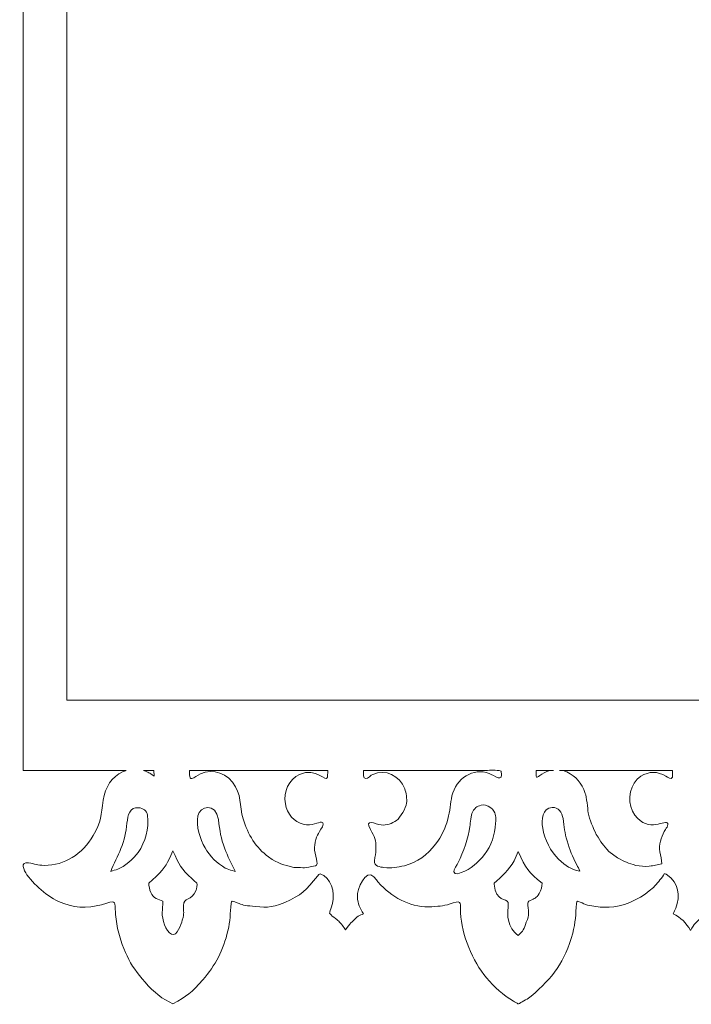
# Model space of a CAD drawing. Header units: centimetres. Extents: x -179 to 199, y -139 to 174.
# Tile 50 of 76: x -9.29 to -4.07, y 73.85 to 81.49. Entities that reach past the tile are written whole.
import ezdxf

# ---------------------------------------------------------------- set-up
doc = ezdxf.new("R2010")
doc.units = ezdxf.units.CM
doc.header["$MEASUREMENT"] = 0
doc.layers.add('Layer 1', color=7, linetype='Continuous')

msp = doc.modelspace()

# ---------------------------------------------------------------- linework, layer by layer
at = {"layer": 'Layer 1', "lineweight": 5}
for points, knots in [([(-8.61314, 74.63251), (-8.54076, 74.65621), (-8.55209, 74.63998), (-8.54668, 74.56296), (-8.54668, 74.56296), (-8.54333, 74.51377), (-8.53715, 74.46689), (-8.52685, 74.41898), (-8.52685, 74.41898), (-8.46941, 74.20854), (-8.40914, 74.11814), (-8.2667, 73.96436), (-8.2667, 73.96436), (-8.2667, 73.96436), (-8.18531, 73.89946), (-8.18531, 73.89946), (-8.18531, 73.89946), (-8.18531, 73.89946), (-8.09979, 73.85129), (-8.09979, 73.85129), (-8.09979, 73.85129), (-7.99007, 73.91285), (-7.95581, 73.93758), (-7.86823, 74.03777), (-7.86823, 74.03777), (-7.7701, 74.15033), (-7.70957, 74.26779), (-7.67325, 74.41795), (-7.67325, 74.41795), (-7.65496, 74.49445), (-7.65522, 74.55498), (-7.64827, 74.63096), (-7.64827, 74.63096), (-7.6462, 74.65234), (-7.63899, 74.64977), (-7.61993, 74.64281), (-7.61993, 74.64281), (-7.56481, 74.62195), (-7.56249, 74.6168), (-7.50196, 74.61139), (-7.50196, 74.61139), (-7.38296, 74.60057), (-7.34871, 74.59104), (-7.23203, 74.63895), (-7.23203, 74.63895), (-7.10221, 74.69355), (-7.06641, 74.73245), (-6.97729, 74.84346), (-6.97729, 74.84346), (-6.95977, 74.8651), (-6.95591, 74.86458), (-6.92938, 74.84655), (-6.92938, 74.84655), (-6.85185, 74.79375), (-6.84, 74.68351), (-6.87168, 74.59696), (-6.87168, 74.59696), (-6.87426, 74.59027), (-6.88482, 74.56039), (-6.88301, 74.55395), (-6.88301, 74.55395), (-6.88044, 74.54468), (-6.82326, 74.50269), (-6.81244, 74.49213), (-6.81244, 74.49213), (-6.79467, 74.47462), (-6.77277, 74.4468), (-6.75912, 74.42516), (-6.75912, 74.42516), (-6.72049, 74.48157), (-6.71791, 74.48003), (-6.67077, 74.52433), (-6.67077, 74.52433), (-6.67077, 74.52433), (-6.66202, 74.53283), (-6.66202, 74.53283), (-6.66202, 74.53283), (-6.64759, 74.5385), (-6.63343, 74.54442), (-6.61952, 74.55009), (-6.61952, 74.55009), (-6.64991, 74.59568), (-6.66305, 74.6253), (-6.66768, 74.68196), (-6.66768, 74.68196), (-6.67206, 74.7394), (-6.60329, 74.90477), (-6.5389, 74.8378), (-6.5389, 74.8378), (-6.52061, 74.81874), (-6.50799, 74.79504), (-6.48635, 74.77315), (-6.48635, 74.77315), (-6.37997, 74.66728), (-6.23676, 74.59336), (-6.08994, 74.60469), (-6.08994, 74.60469), (-6.01963, 74.61036), (-5.99207, 74.61087), (-5.92304, 74.63457), (-5.92304, 74.63457), (-5.85272, 74.65878), (-5.87075, 74.62762), (-5.86689, 74.55833), (-5.86689, 74.55833), (-5.85581, 74.38447), (-5.77364, 74.18356), (-5.66546, 74.05451), (-5.66546, 74.05451), (-5.60493, 73.98214), (-5.53487, 73.91723), (-5.45451, 73.87215), (-5.45451, 73.87215), (-5.4491, 73.86906), (-5.42206, 73.85696), (-5.4218, 73.85129), (-5.4218, 73.85129), (-5.4151, 73.85438), (-5.42283, 73.8482), (-5.40969, 73.85541), (-5.40969, 73.85541), (-5.3811, 73.87164), (-5.34169, 73.89044), (-5.31722, 73.91156), (-5.31722, 73.91156), (-5.15083, 74.05451), (-5.0563, 74.1748), (-4.99526, 74.39966), (-4.99526, 74.39966), (-4.97336, 74.48183), (-4.97208, 74.54777), (-4.96564, 74.63096), (-4.96564, 74.63096), (-4.96383, 74.65312), (-4.95688, 74.64951), (-4.93782, 74.64101), (-4.93782, 74.64101), (-4.91618, 74.63148), (-4.90305, 74.62427), (-4.87961, 74.61706), (-4.87961, 74.61706), (-4.87961, 74.61706), (-4.78276, 74.6016), (-4.78276, 74.6016), (-4.78276, 74.6016), (-4.78276, 74.6016), (-4.71296, 74.6016), (-4.71296, 74.6016), (-4.71296, 74.6016), (-4.61611, 74.60134), (-4.48114, 74.66007), (-4.40052, 74.72833), (-4.40052, 74.72833), (-4.40052, 74.72833), (-4.36807, 74.75486), (-4.36807, 74.75486), (-4.36807, 74.75486), (-4.34025, 74.78654), (-4.31217, 74.81461), (-4.29054, 74.85145), (-4.29054, 74.85145), (-4.28075, 74.86845), (-4.27585, 74.86149), (-4.25963, 74.85042), (-4.25963, 74.85042), (-4.17411, 74.79221), (-4.15685, 74.69046), (-4.19549, 74.59387), (-4.19549, 74.59387), (-4.20142, 74.57945), (-4.20734, 74.56477), (-4.21378, 74.55086), (-4.21378, 74.55086), (-4.1566, 74.51918), (-4.1141, 74.48286), (-4.08139, 74.42181), (-4.08139, 74.42181), (-4.04893, 74.47591), (-4.03734, 74.48492), (-3.99252, 74.52484), (-3.99252, 74.52484), (-3.97784, 74.53772), (-3.95878, 74.54287), (-3.94127, 74.55009), (-3.94127, 74.55009), (-3.9732, 74.59799), (-3.98428, 74.62324), (-3.98995, 74.68274), (-3.98995, 74.68274), (-3.99252, 74.71158), (-3.97424, 74.76851), (-3.95955, 74.79272), (-3.95955, 74.79272), (-3.93225, 74.83058), (-3.93689, 74.8293), (-3.89954, 74.85377), (-3.89954, 74.85377), (-3.88383, 74.86433), (-3.88099, 74.86433), (-3.86708, 74.84758), (-3.86708, 74.84758), (-3.83978, 74.81436), (-3.83798, 74.80225), (-3.80243, 74.76928), (-3.80243, 74.76928), (-3.63398, 74.61525), (-3.51138, 74.58409), (-3.29424, 74.61551), (-3.29424, 74.61551), (-3.26771, 74.61937), (-3.21645, 74.64899), (-3.201, 74.64513), (-3.201, 74.64513), (-3.18503, 74.64101), (-3.18889, 74.5828), (-3.18864, 74.56812), (-3.18864, 74.56812), (-3.18477, 74.40765), (-3.10209, 74.20107), (-3.00679, 74.07873), (-3.00679, 74.07873), (-2.9509, 74.00609), (-2.8677, 73.92367), (-2.79043, 73.88014), (-2.79043, 73.88014), (-2.77626, 73.87241), (-2.75694, 73.86417), (-2.74509, 73.85335), (-2.74509, 73.85335), (-2.7402, 73.84846), (-2.7384, 73.85386), (-2.7335, 73.85696), (-2.7335, 73.85696), (-2.68843, 73.88297), (-2.66396, 73.89379), (-2.623, 73.92882), (-2.623, 73.92882), (-2.46691, 74.06147), (-2.37496, 74.20236), (-2.31932, 74.40945), (-2.31932, 74.40945), (-2.3031, 74.46998), (-2.29949, 74.52871), (-2.2964, 74.59104), (-2.2964, 74.59104), (-2.29254, 74.67424), (-2.27013, 74.64101), (-2.21089, 74.62015), (-2.21089, 74.62015), (-2.17148, 74.60675), (-2.04372, 74.60212), (-1.99839, 74.60675), (-1.99839, 74.60675), (-1.89227, 74.61731), (-1.81087, 74.66677), (-1.72304, 74.72807), (-1.72304, 74.72807), (-1.68441, 74.76078), (-1.6401, 74.81848), (-1.60919, 74.85917), (-1.60919, 74.85917), (-1.60018, 74.87077), (-1.55639, 74.83239), (-1.55639, 74.83213), (-1.55639, 74.83213), (-1.50436, 74.77005), (-1.53269, 74.80998), (-1.50436, 74.74043), (-1.50436, 74.74043), (-1.49766, 74.72343), (-1.49406, 74.64822), (-1.5005, 74.63148), (-1.5005, 74.63148), (-1.52162, 74.57687), (-1.51132, 74.59516), (-1.54171, 74.54983), (-1.54171, 74.54983), (-1.47835, 74.5233), (-1.51673, 74.54004), (-1.46083, 74.49909), (-1.46083, 74.49909), (-1.42967, 74.47101), (-1.42013, 74.45298), (-1.40391, 74.42027), (-1.40391, 74.42027), (-1.36424, 74.48956), (-1.36167, 74.47925), (-1.30577, 74.53283), (-1.30577, 74.53283), (-1.30577, 74.53283), (-1.26327, 74.55009), (-1.26327, 74.55009), (-1.26327, 74.55009), (-1.30062, 74.60546), (-1.30268, 74.61654), (-1.31195, 74.68428), (-1.31195, 74.68428), (-1.3153, 74.70643), (-1.29418, 74.77598), (-1.28156, 74.79272), (-1.28156, 74.79272), (-1.23983, 74.84784), (-1.26662, 74.82157), (-1.21099, 74.86098), (-1.21099, 74.86098), (-1.19759, 74.87077), (-1.17364, 74.82054), (-1.14608, 74.78963), (-1.14608, 74.78963), (-1.14608, 74.78963), (-1.08194, 74.72807), (-1.08194, 74.72807), (-1.08194, 74.72807), (-0.88928, 74.59284), (-0.74478, 74.56528), (-0.52507, 74.64771), (-0.52507, 74.64771), (-0.52507, 74.64771), (-0.51348, 74.63895), (-0.51348, 74.63895), (-0.51348, 74.63895), (-0.51116, 74.5166), (-0.50188, 74.45633), (-0.4666, 74.33888), (-0.4666, 74.33888), (-0.43801, 74.24409), (-0.35816, 74.10938), (-0.29377, 74.03623), (-0.29377, 74.03623), (-0.2268, 73.95947), (-0.16446, 73.90796), (-0.0774, 73.86005), (-0.0774, 73.86005), (-0.05551, 73.84794), (-0.06736, 73.84794), (-0.04546, 73.86005), (-0.04546, 73.86005), (-0.01146, 73.87911), (0.01558, 73.89199), (0.04597, 73.918), (0.04597, 73.918), (0.18352, 74.03597), (0.25847, 74.13101), (0.33214, 74.30462), (0.33214, 74.30462), (0.35893, 74.36798), (0.38211, 74.49239), (0.38468, 74.56245), (0.38468, 74.56245), (0.3888, 74.68068), (0.39808, 74.64178), (0.48205, 74.6186), (0.48205, 74.6186), (0.56627, 74.59722), (0.69532, 74.59851), (0.778, 74.62736), (0.778, 74.62736), (0.85115, 74.65312), (0.94542, 74.70798), (0.999, 74.76774), (0.999, 74.76774), (1.0093, 74.77958), (1.07215, 74.85969), (1.07704, 74.86098), (1.07704, 74.86098), (1.10537, 74.86046), (1.15534, 74.80534), (1.16436, 74.7783), (1.16436, 74.7783), (1.18059, 74.72962), (1.18677, 74.71442), (1.18471, 74.66033), (1.18471, 74.66033), (1.1829, 74.61963), (1.16333, 74.58228), (1.14169, 74.55009), (1.14169, 74.55009), (1.1945, 74.52974), (1.22798, 74.49316), (1.26327, 74.44757), (1.26327, 74.44757), (1.28439, 74.42078), (1.27589, 74.42413), (1.29469, 74.44757), (1.29469, 74.44757), (1.32946, 74.4911), (1.35393, 74.51918), (1.40364, 74.54468), (1.40364, 74.54468), (1.42477, 74.55575), (1.41807, 74.54365), (1.39927, 74.58203), (1.39927, 74.58203), (1.3493, 74.68505), (1.36784, 74.74945), (1.43713, 74.83187), (1.43713, 74.83187), (1.43713, 74.83187), (1.4464, 74.84295), (1.4464, 74.84295), (1.4464, 74.84295), (1.62336, 74.62453), (1.82297, 74.55086), (2.08235, 74.63895), (2.08235, 74.63895), (2.11197, 74.64899), (2.11944, 74.65002), (2.12202, 74.61422), (2.12202, 74.61422), (2.13078, 74.50347), (2.13103, 74.45427), (2.16658, 74.34583), (2.16658, 74.34583), (2.2168, 74.19232), (2.28996, 74.08362), (2.39839, 73.97209), (2.39839, 73.97209), (2.43033, 73.93964), (2.52976, 73.85979), (2.57329, 73.8603), (2.57329, 73.8603), (2.62557, 73.86108), (2.72603, 73.9538), (2.76183, 73.99218), (2.76183, 73.99218), (2.89371, 74.13204), (2.94625, 74.22709), (2.99931, 74.41898), (2.99931, 74.41898), (3.0158, 74.49497), (3.0194, 74.56348), (3.0243, 74.63946), (3.0243, 74.63946), (3.02919, 74.65852), (3.05856, 74.64024), (3.06834, 74.6356), (3.06834, 74.6356), (3.11883, 74.61242), (3.12527, 74.61577), (3.17781, 74.61113), (3.17781, 74.61113), (3.27878, 74.60186), (3.3218, 74.59439), (3.42199, 74.63122), (3.42199, 74.63122), (3.52013, 74.66754), (3.66076, 74.75795), (3.70223, 74.8669), (3.70223, 74.8669), (3.71305, 74.89498), (3.71691, 74.93001), (3.67828, 74.92305), (3.67828, 74.92305), (3.58504, 74.90193), (3.60358, 74.90786), (3.51137, 74.91095), (3.51137, 74.91095), (3.51137, 74.91095), (3.42534, 74.93181), (3.42534, 74.93181), (3.42534, 74.93181), (3.31407, 74.97251), (3.22083, 75.05854), (3.16468, 75.17007), (3.16468, 75.17007), (3.1196, 75.25919), (3.10646, 75.30864), (3.09565, 75.40806), (3.09565, 75.40806), (3.0856, 75.49899), (3.0498, 75.57987), (2.97381, 75.62597), (2.97381, 75.62597), (2.91844, 75.65997), (2.82725, 75.66306), (2.7711, 75.63087), (2.7711, 75.63087), (2.73582, 75.61077), (2.69847, 75.56647), (2.70053, 75.64606), (2.70053, 75.64606), (2.7013, 75.67053), (2.69486, 75.66332), (2.72474, 75.66358), (2.72474, 75.66358), (2.98721, 75.6659), (3.25174, 75.66358), (3.5142, 75.66358), (3.5142, 75.66358), (3.5142, 75.66358), (3.6891, 75.66358), (3.6891, 75.66358), (3.6891, 75.66358), (3.6891, 75.66358), (3.6891, 82.65541), (3.6891, 82.65541), (3.6891, 82.65541), (3.6891, 86.21817), (0.77517, 89.13185), (-2.78759, 89.13185), (-2.78759, 89.13185), (-6.35035, 89.13185), (-9.26428, 86.21817), (-9.26428, 82.65541), (-9.26428, 82.65541), (-9.26428, 82.65541), (-9.26428, 75.66358), (-9.26428, 75.66358), (-9.26428, 75.66358), (-9.00027, 75.66358), (-8.73626, 75.66358), (-8.47224, 75.66358), (-8.47224, 75.66358), (-8.45293, 75.66358), (-8.47405, 75.65997), (-8.48641, 75.6543), (-8.48641, 75.6543), (-8.57965, 75.61335), (-8.62447, 75.53582), (-8.64121, 75.43125), (-8.64121, 75.43125), (-8.65924, 75.31766), (-8.65667, 75.26253), (-8.71926, 75.1577), (-8.71926, 75.1577), (-8.80503, 75.0132), (-8.94, 74.92537), (-9.09995, 74.92589), (-9.09995, 74.92589), (-9.14966, 74.92666), (-9.17645, 74.93928), (-9.22075, 74.94572), (-9.22075, 74.94572), (-9.29056, 74.95602), (-9.25965, 74.88854), (-9.23389, 74.85351), (-9.23389, 74.85351), (-9.16434, 74.75949), (-9.05488, 74.66805), (-8.94875, 74.62942), (-8.94875, 74.62942), (-8.83594, 74.58872), (-8.72595, 74.59696), (-8.61314, 74.63251)], [0, 0, 0, 0, 0.0072993, 0.0072993, 0.0072993, 0.0072993, 0.0145985, 0.0145985, 0.0145985, 0.0145985, 0.0218978, 0.0218978, 0.0218978, 0.0218978, 0.0291971, 0.0291971, 0.0291971, 0.0291971, 0.0364964, 0.0364964, 0.0364964, 0.0364964, 0.0437956, 0.0437956, 0.0437956, 0.0437956, 0.0510949, 0.0510949, 0.0510949, 0.0510949, 0.0583942, 0.0583942, 0.0583942, 0.0583942, 0.0656934, 0.0656934, 0.0656934, 0.0656934, 0.0729927, 0.0729927, 0.0729927, 0.0729927, 0.080292, 0.080292, 0.080292, 0.080292, 0.0875912, 0.0875912, 0.0875912, 0.0875912, 0.0948905, 0.0948905, 0.0948905, 0.0948905, 0.1021898, 0.1021898, 0.1021898, 0.1021898, 0.1094891, 0.1094891, 0.1094891, 0.1094891, 0.1167883, 0.1167883, 0.1167883, 0.1167883, 0.1240876, 0.1240876, 0.1240876, 0.1240876, 0.1313869, 0.1313869, 0.1313869, 0.1313869, 0.1386861, 0.1386861, 0.1386861, 0.1386861, 0.1459854, 0.1459854, 0.1459854, 0.1459854, 0.1532847, 0.1532847, 0.1532847, 0.1532847, 0.1605839, 0.1605839, 0.1605839, 0.1605839, 0.1678832, 0.1678832, 0.1678832, 0.1678832, 0.1751825, 0.1751825, 0.1751825, 0.1751825, 0.1824818, 0.1824818, 0.1824818, 0.1824818, 0.189781, 0.189781, 0.189781, 0.189781, 0.1970803, 0.1970803, 0.1970803, 0.1970803, 0.2043796, 0.2043796, 0.2043796, 0.2043796, 0.2116788, 0.2116788, 0.2116788, 0.2116788, 0.2189781, 0.2189781, 0.2189781, 0.2189781, 0.2262774, 0.2262774, 0.2262774, 0.2262774, 0.2335766, 0.2335766, 0.2335766, 0.2335766, 0.2408759, 0.2408759, 0.2408759, 0.2408759, 0.2481752, 0.2481752, 0.2481752, 0.2481752, 0.2554745, 0.2554745, 0.2554745, 0.2554745, 0.2627737, 0.2627737, 0.2627737, 0.2627737, 0.270073, 0.270073, 0.270073, 0.270073, 0.2773723, 0.2773723, 0.2773723, 0.2773723, 0.2846715, 0.2846715, 0.2846715, 0.2846715, 0.2919708, 0.2919708, 0.2919708, 0.2919708, 0.2992701, 0.2992701, 0.2992701, 0.2992701, 0.3065693, 0.3065693, 0.3065693, 0.3065693, 0.3138686, 0.3138686, 0.3138686, 0.3138686, 0.3211679, 0.3211679, 0.3211679, 0.3211679, 0.3284672, 0.3284672, 0.3284672, 0.3284672, 0.3357664, 0.3357664, 0.3357664, 0.3357664, 0.3430657, 0.3430657, 0.3430657, 0.3430657, 0.350365, 0.350365, 0.350365, 0.350365, 0.3576642, 0.3576642, 0.3576642, 0.3576642, 0.3649635, 0.3649635, 0.3649635, 0.3649635, 0.3722628, 0.3722628, 0.3722628, 0.3722628, 0.379562, 0.379562, 0.379562, 0.379562, 0.3868613, 0.3868613, 0.3868613, 0.3868613, 0.3941606, 0.3941606, 0.3941606, 0.3941606, 0.4014599, 0.4014599, 0.4014599, 0.4014599, 0.4087591, 0.4087591, 0.4087591, 0.4087591, 0.4160584, 0.4160584, 0.4160584, 0.4160584, 0.4233577, 0.4233577, 0.4233577, 0.4233577, 0.4306569, 0.4306569, 0.4306569, 0.4306569, 0.4379562, 0.4379562, 0.4379562, 0.4379562, 0.4452555, 0.4452555, 0.4452555, 0.4452555, 0.4525547, 0.4525547, 0.4525547, 0.4525547, 0.459854, 0.459854, 0.459854, 0.459854, 0.4671533, 0.4671533, 0.4671533, 0.4671533, 0.4744526, 0.4744526, 0.4744526, 0.4744526, 0.4817518, 0.4817518, 0.4817518, 0.4817518, 0.4890511, 0.4890511, 0.4890511, 0.4890511, 0.4963504, 0.4963504, 0.4963504, 0.4963504, 0.5036496, 0.5036496, 0.5036496, 0.5036496, 0.5109489, 0.5109489, 0.5109489, 0.5109489, 0.5182482, 0.5182482, 0.5182482, 0.5182482, 0.5255474, 0.5255474, 0.5255474, 0.5255474, 0.5328467, 0.5328467, 0.5328467, 0.5328467, 0.540146, 0.540146, 0.540146, 0.540146, 0.5474453, 0.5474453, 0.5474453, 0.5474453, 0.5547445, 0.5547445, 0.5547445, 0.5547445, 0.5620438, 0.5620438, 0.5620438, 0.5620438, 0.5693431, 0.5693431, 0.5693431, 0.5693431, 0.5766423, 0.5766423, 0.5766423, 0.5766423, 0.5839416, 0.5839416, 0.5839416, 0.5839416, 0.5912409, 0.5912409, 0.5912409, 0.5912409, 0.5985401, 0.5985401, 0.5985401, 0.5985401, 0.6058394, 0.6058394, 0.6058394, 0.6058394, 0.6131387, 0.6131387, 0.6131387, 0.6131387, 0.620438, 0.620438, 0.620438, 0.620438, 0.6277372, 0.6277372, 0.6277372, 0.6277372, 0.6350365, 0.6350365, 0.6350365, 0.6350365, 0.6423358, 0.6423358, 0.6423358, 0.6423358, 0.649635, 0.649635, 0.649635, 0.649635, 0.6569343, 0.6569343, 0.6569343, 0.6569343, 0.6642336, 0.6642336, 0.6642336, 0.6642336, 0.6715328, 0.6715328, 0.6715328, 0.6715328, 0.6788321, 0.6788321, 0.6788321, 0.6788321, 0.6861314, 0.6861314, 0.6861314, 0.6861314, 0.6934307, 0.6934307, 0.6934307, 0.6934307, 0.7007299, 0.7007299, 0.7007299, 0.7007299, 0.7080292, 0.7080292, 0.7080292, 0.7080292, 0.7153285, 0.7153285, 0.7153285, 0.7153285, 0.7226277, 0.7226277, 0.7226277, 0.7226277, 0.729927, 0.729927, 0.729927, 0.729927, 0.7372263, 0.7372263, 0.7372263, 0.7372263, 0.7445255, 0.7445255, 0.7445255, 0.7445255, 0.7518248, 0.7518248, 0.7518248, 0.7518248, 0.7591241, 0.7591241, 0.7591241, 0.7591241, 0.7664234, 0.7664234, 0.7664234, 0.7664234, 0.7737226, 0.7737226, 0.7737226, 0.7737226, 0.7810219, 0.7810219, 0.7810219, 0.7810219, 0.7883212, 0.7883212, 0.7883212, 0.7883212, 0.7956204, 0.7956204, 0.7956204, 0.7956204, 0.8029197, 0.8029197, 0.8029197, 0.8029197, 0.810219, 0.810219, 0.810219, 0.810219, 0.8175182, 0.8175182, 0.8175182, 0.8175182, 0.8248175, 0.8248175, 0.8248175, 0.8248175, 0.8321168, 0.8321168, 0.8321168, 0.8321168, 0.8394161, 0.8394161, 0.8394161, 0.8394161, 0.8467153, 0.8467153, 0.8467153, 0.8467153, 0.8540146, 0.8540146, 0.8540146, 0.8540146, 0.8613139, 0.8613139, 0.8613139, 0.8613139, 0.8686131, 0.8686131, 0.8686131, 0.8686131, 0.8759124, 0.8759124, 0.8759124, 0.8759124, 0.8832117, 0.8832117, 0.8832117, 0.8832117, 0.8905109, 0.8905109, 0.8905109, 0.8905109, 0.8978102, 0.8978102, 0.8978102, 0.8978102, 0.9051095, 0.9051095, 0.9051095, 0.9051095, 0.9124088, 0.9124088, 0.9124088, 0.9124088, 0.919708, 0.919708, 0.919708, 0.919708, 0.9270073, 0.9270073, 0.9270073, 0.9270073, 0.9343066, 0.9343066, 0.9343066, 0.9343066, 0.9416058, 0.9416058, 0.9416058, 0.9416058, 0.9489051, 0.9489051, 0.9489051, 0.9489051, 0.9562044, 0.9562044, 0.9562044, 0.9562044, 0.9635036, 0.9635036, 0.9635036, 0.9635036, 0.9708029, 0.9708029, 0.9708029, 0.9708029, 0.9781022, 0.9781022, 0.9781022, 0.9781022, 0.9854015, 0.9854015, 0.9854015, 0.9854015, 1, 1, 1, 1]), ([(-8.92325, 76.20783), (-8.92325, 76.20783), (3.34833, 76.20783), (3.34833, 76.20783), (3.34833, 76.20783), (3.34833, 76.20783), (3.34833, 82.65541), (3.34833, 82.65541), (3.34833, 82.65541), (3.34833, 86.03014), (0.58714, 88.79108), (-2.78759, 88.79108), (-2.78759, 88.79108), (-6.16232, 88.79108), (-8.92325, 86.03014), (-8.92325, 82.65541), (-8.92325, 82.65541), (-8.92325, 82.65541), (-8.92325, 76.20783), (-8.92325, 76.20783)], [0, 0, 0, 0, 0.1666667, 0.1666667, 0.1666667, 0.1666667, 0.3333333, 0.3333333, 0.3333333, 0.3333333, 0.5, 0.5, 0.5, 0.5, 0.6666667, 0.6666667, 0.6666667, 0.6666667, 1, 1, 1, 1]), ([(-8.24738, 75.66358), (-8.24738, 75.66358), (-8.24635, 75.61773), (-8.24635, 75.61773), (-8.24635, 75.61773), (-8.29323, 75.64915), (-8.28061, 75.64477), (-8.32929, 75.66358), (-8.32929, 75.66358), (-8.32929, 75.66358), (-8.24738, 75.66358), (-8.24738, 75.66358)], [0, 0, 0, 0, 0.25, 0.25, 0.25, 0.25, 0.5, 0.5, 0.5, 0.5, 1, 1, 1, 1]), ([(-6.89744, 75.66358), (-6.89744, 75.66358), (-6.89924, 75.60974), (-6.89924, 75.60974), (-6.89924, 75.60974), (-6.91186, 75.56467), (-6.98527, 75.69268), (-7.11689, 75.63267), (-7.11689, 75.63267), (-7.20009, 75.59171), (-7.24362, 75.50053), (-7.22713, 75.40291), (-7.22713, 75.40291), (-7.21425, 75.32693), (-7.15733, 75.26073), (-7.08753, 75.24502), (-7.08753, 75.24502), (-7.01592, 75.22854), (-6.9711, 75.26434), (-6.94663, 75.26125), (-6.94663, 75.26125), (-6.92732, 75.25893), (-6.93273, 75.23755), (-6.93968, 75.2257), (-6.93968, 75.2257), (-6.97136, 75.17084), (-6.98991, 75.15307), (-6.99892, 75.08198), (-6.99892, 75.08198), (-6.99892, 75.08198), (-7.00073, 75.06678), (-7.00073, 75.06678), (-7.00073, 75.06678), (-7.00253, 75.00779), (-6.96003, 74.93078), (-6.99377, 74.92305), (-6.99377, 74.92305), (-7.08572, 74.90193), (-7.0695, 74.90786), (-7.16042, 74.91095), (-7.16042, 74.91095), (-7.24491, 74.93155), (-7.282, 74.9367), (-7.35669, 74.99131), (-7.35669, 74.99131), (-7.45586, 75.0642), (-7.51768, 75.16363), (-7.55502, 75.28649), (-7.55502, 75.28649), (-7.58645, 75.39003), (-7.56327, 75.47812), (-7.63719, 75.57188), (-7.63719, 75.57188), (-7.70931, 75.66332), (-7.8296, 75.67877), (-7.92284, 75.6167), (-7.92284, 75.6167), (-7.94319, 75.60305), (-7.9692, 75.58347), (-7.97126, 75.62906), (-7.97126, 75.62906), (-7.97178, 75.63962), (-7.97101, 75.6525), (-7.97075, 75.66358), (-7.97075, 75.66358), (-7.63977, 75.66152), (-7.3075, 75.66358), (-6.97651, 75.66358), (-6.97651, 75.66358), (-6.95024, 75.66358), (-6.92397, 75.66358), (-6.89744, 75.66358)], [0, 0, 0, 0, 0.0526316, 0.0526316, 0.0526316, 0.0526316, 0.1052632, 0.1052632, 0.1052632, 0.1052632, 0.1578947, 0.1578947, 0.1578947, 0.1578947, 0.2105263, 0.2105263, 0.2105263, 0.2105263, 0.2631579, 0.2631579, 0.2631579, 0.2631579, 0.3157895, 0.3157895, 0.3157895, 0.3157895, 0.3684211, 0.3684211, 0.3684211, 0.3684211, 0.4210526, 0.4210526, 0.4210526, 0.4210526, 0.4736842, 0.4736842, 0.4736842, 0.4736842, 0.5263158, 0.5263158, 0.5263158, 0.5263158, 0.5789474, 0.5789474, 0.5789474, 0.5789474, 0.6315789, 0.6315789, 0.6315789, 0.6315789, 0.6842105, 0.6842105, 0.6842105, 0.6842105, 0.7368421, 0.7368421, 0.7368421, 0.7368421, 0.7894737, 0.7894737, 0.7894737, 0.7894737, 0.8421053, 0.8421053, 0.8421053, 0.8421053, 0.8947368, 0.8947368, 0.8947368, 0.8947368, 1, 1, 1, 1]), ([(-6.05981, 75.09151), (-6.12137, 75.00728), (-6.2056, 74.94855), (-6.30193, 74.92383), (-6.30193, 74.92383), (-6.35885, 74.9094), (-6.40212, 74.90373), (-6.46137, 74.90966), (-6.46137, 74.90966), (-6.4915, 74.91275), (-6.53812, 74.9197), (-6.53426, 74.96272), (-6.53426, 74.96272), (-6.53091, 74.99775), (-6.52447, 75.01681), (-6.5237, 75.05545), (-6.5237, 75.05545), (-6.52215, 75.12679), (-6.53246, 75.14354), (-6.56568, 75.20355), (-6.56568, 75.20355), (-6.61771, 75.29705), (-6.52782, 75.24502), (-6.483, 75.23987), (-6.483, 75.23987), (-6.44437, 75.23575), (-6.39672, 75.25172), (-6.36426, 75.27438), (-6.36426, 75.27438), (-6.33284, 75.29937), (-6.29188, 75.36917), (-6.28544, 75.40935), (-6.28544, 75.40935), (-6.28106, 75.43769), (-6.28905, 75.49255), (-6.29884, 75.51934), (-6.29884, 75.51934), (-6.33644, 75.62237), (-6.45287, 75.67671), (-6.54765, 75.63267), (-6.54765, 75.63267), (-6.5595, 75.627), (-6.5899, 75.59996), (-6.60174, 75.59996), (-6.60174, 75.59996), (-6.62647, 75.59996), (-6.62029, 75.63499), (-6.62029, 75.66358), (-6.62029, 75.66358), (-6.30502, 75.66358), (-5.98872, 75.66177), (-5.67345, 75.66358), (-5.67345, 75.66358), (-5.63018, 75.66383), (-5.59283, 75.6695), (-5.55059, 75.65817), (-5.55059, 75.65817), (-5.53307, 75.56081), (-5.60287, 75.62391), (-5.64486, 75.6404), (-5.64486, 75.6404), (-5.76566, 75.68779), (-5.9032, 75.59841), (-5.93308, 75.46628), (-5.93308, 75.46628), (-5.94699, 75.40497), (-5.94699, 75.35063), (-5.96476, 75.28572), (-5.96476, 75.28572), (-5.98692, 75.20535), (-6.01242, 75.15693), (-6.05981, 75.09125), (-6.05981, 75.09125), (-6.05981, 75.09125), (-6.05981, 75.09151), (-6.05981, 75.09151)], [0, 0, 0, 0, 0.05, 0.05, 0.05, 0.05, 0.1, 0.1, 0.1, 0.1, 0.15, 0.15, 0.15, 0.15, 0.2, 0.2, 0.2, 0.2, 0.25, 0.25, 0.25, 0.25, 0.3, 0.3, 0.3, 0.3, 0.35, 0.35, 0.35, 0.35, 0.4, 0.4, 0.4, 0.4, 0.45, 0.45, 0.45, 0.45, 0.5, 0.5, 0.5, 0.5, 0.55, 0.55, 0.55, 0.55, 0.6, 0.6, 0.6, 0.6, 0.65, 0.65, 0.65, 0.65, 0.7, 0.7, 0.7, 0.7, 0.75, 0.75, 0.75, 0.75, 0.8, 0.8, 0.8, 0.8, 0.85, 0.85, 0.85, 0.85, 0.9, 0.9, 0.9, 0.9, 1, 1, 1, 1]), ([(-5.14516, 75.66358), (-5.14516, 75.66358), (-5.17401, 75.66152), (-5.17401, 75.66152), (-5.17401, 75.66152), (-5.23557, 75.64761), (-5.27833, 75.58734), (-5.27833, 75.62005), (-5.27833, 75.62005), (-5.27833, 75.62005), (-5.27833, 75.66358), (-5.27833, 75.66358), (-5.27833, 75.66358), (-5.27833, 75.66358), (-5.14516, 75.66358), (-5.14516, 75.66358)], [0, 0, 0, 0, 0.2, 0.2, 0.2, 0.2, 0.4, 0.4, 0.4, 0.4, 0.6, 0.6, 0.6, 0.6, 1, 1, 1, 1]), ([(-4.2197, 75.66358), (-4.2197, 75.66358), (-4.22125, 75.60974), (-4.22125, 75.60974), (-4.22125, 75.60974), (-4.22949, 75.58759), (-4.25679, 75.61077), (-4.27173, 75.61927), (-4.27173, 75.61927), (-4.33613, 75.65585), (-4.40232, 75.65946), (-4.4662, 75.61747), (-4.4662, 75.61747), (-4.54708, 75.56467), (-4.57721, 75.4364), (-4.53059, 75.34779), (-4.53059, 75.34779), (-4.43426, 75.16594), (-4.28487, 75.27747), (-4.26117, 75.25713), (-4.26117, 75.25713), (-4.24366, 75.24219), (-4.27482, 75.20535), (-4.28384, 75.18964), (-4.28384, 75.18964), (-4.31011, 75.14276), (-4.32737, 75.08584), (-4.31887, 75.03098), (-4.31887, 75.03098), (-4.31397, 75.0029), (-4.30316, 74.96555), (-4.30213, 74.93876), (-4.30213, 74.93876), (-4.33947, 74.92769), (-4.36266, 74.9246), (-4.40052, 74.92022), (-4.40052, 74.92022), (-4.40052, 74.92022), (-4.42602, 74.91764), (-4.42602, 74.91764), (-4.42602, 74.91764), (-4.42602, 74.91764), (-4.50509, 74.92589), (-4.50509, 74.92589), (-4.50509, 74.92589), (-4.56614, 74.9452), (-4.58906, 74.9519), (-4.64676, 74.98461), (-4.64676, 74.98461), (-4.64676, 74.98461), (-4.71424, 75.03355), (-4.71424, 75.03355), (-4.71424, 75.03355), (-4.7619, 75.08919), (-4.77323, 75.10026), (-4.81212, 75.16698), (-4.81212, 75.16698), (-4.83633, 75.21334), (-4.86415, 75.28288), (-4.87471, 75.33466), (-4.87471, 75.33466), (-4.87883, 75.36685), (-4.88785, 75.46035), (-4.89738, 75.48482), (-4.89738, 75.48482), (-4.92958, 75.56621), (-4.96358, 75.61618), (-5.04136, 75.65147), (-5.04136, 75.65147), (-5.05141, 75.65637), (-5.05914, 75.65868), (-5.0697, 75.66152), (-5.0697, 75.66152), (-5.0697, 75.66152), (-5.0988, 75.66358), (-5.0988, 75.66358), (-5.0988, 75.66358), (-4.80543, 75.66358), (-4.51256, 75.66358), (-4.2197, 75.66358)], [0, 0, 0, 0, 0.047619, 0.047619, 0.047619, 0.047619, 0.0952381, 0.0952381, 0.0952381, 0.0952381, 0.1428571, 0.1428571, 0.1428571, 0.1428571, 0.1904762, 0.1904762, 0.1904762, 0.1904762, 0.2380952, 0.2380952, 0.2380952, 0.2380952, 0.2857143, 0.2857143, 0.2857143, 0.2857143, 0.3333333, 0.3333333, 0.3333333, 0.3333333, 0.3809524, 0.3809524, 0.3809524, 0.3809524, 0.4285714, 0.4285714, 0.4285714, 0.4285714, 0.4761905, 0.4761905, 0.4761905, 0.4761905, 0.5238095, 0.5238095, 0.5238095, 0.5238095, 0.5714286, 0.5714286, 0.5714286, 0.5714286, 0.6190476, 0.6190476, 0.6190476, 0.6190476, 0.6666667, 0.6666667, 0.6666667, 0.6666667, 0.7142857, 0.7142857, 0.7142857, 0.7142857, 0.7619048, 0.7619048, 0.7619048, 0.7619048, 0.8095238, 0.8095238, 0.8095238, 0.8095238, 0.8571429, 0.8571429, 0.8571429, 0.8571429, 0.9047619, 0.9047619, 0.9047619, 0.9047619, 1, 1, 1, 1]), ([(-8.29684, 75.31508), (-8.28756, 75.20819), (-8.31152, 75.11211), (-8.37127, 75.02557), (-8.37127, 75.02557), (-8.4027, 74.97998), (-8.47817, 74.91507), (-8.52788, 74.8973), (-8.52788, 74.8973), (-8.54642, 74.8906), (-8.56471, 74.88493), (-8.58352, 74.87927), (-8.58352, 74.87927), (-8.55827, 74.94134), (-8.52942, 74.99698), (-8.50367, 75.05725), (-8.50367, 75.05725), (-8.47662, 75.12061), (-8.46477, 75.18526), (-8.4573, 75.25429), (-8.4573, 75.25429), (-8.45061, 75.31353), (-8.43721, 75.38205), (-8.36612, 75.37406), (-8.36612, 75.37406), (-8.3347, 75.37046), (-8.30199, 75.35191), (-8.29684, 75.31508)], [0, 0, 0, 0, 0.125, 0.125, 0.125, 0.125, 0.25, 0.25, 0.25, 0.25, 0.375, 0.375, 0.375, 0.375, 0.5, 0.5, 0.5, 0.5, 0.625, 0.625, 0.625, 0.625, 0.75, 0.75, 0.75, 0.75, 1, 1, 1, 1]), ([(-7.69334, 74.90554), (-7.75413, 74.94005), (-7.81569, 74.99749), (-7.85072, 75.06189), (-7.85072, 75.06189), (-7.88832, 75.13117), (-7.92232, 75.23008), (-7.90661, 75.31122), (-7.90661, 75.31122), (-7.89219, 75.38591), (-7.76675, 75.41811), (-7.74717, 75.28108), (-7.74717, 75.28108), (-7.7343, 75.19093), (-7.73017, 75.14251), (-7.69772, 75.05493), (-7.69772, 75.05493), (-7.67608, 74.99723), (-7.64672, 74.94237), (-7.61993, 74.88699), (-7.61993, 74.88699), (-7.61349, 74.8736), (-7.6153, 74.87952), (-7.63719, 74.88519), (-7.63719, 74.88519), (-7.65728, 74.8906), (-7.6748, 74.89601), (-7.69334, 74.90554)], [0, 0, 0, 0, 0.125, 0.125, 0.125, 0.125, 0.25, 0.25, 0.25, 0.25, 0.375, 0.375, 0.375, 0.375, 0.5, 0.5, 0.5, 0.5, 0.625, 0.625, 0.625, 0.625, 0.75, 0.75, 0.75, 0.75, 1, 1, 1, 1]), ([(-5.77442, 75.33981), (-5.74583, 75.38282), (-5.73861, 75.38849), (-5.68942, 75.39493), (-5.68942, 75.39493), (-5.67422, 75.39673), (-5.62709, 75.37664), (-5.61807, 75.36325), (-5.61807, 75.36325), (-5.58819, 75.31843), (-5.59128, 75.30787), (-5.59386, 75.25197), (-5.59386, 75.25197), (-5.59824, 75.16723), (-5.6276, 75.07579), (-5.67937, 75.01166), (-5.67937, 75.01166), (-5.7314, 74.94701), (-5.78369, 74.89704), (-5.86045, 74.87205), (-5.86045, 74.87205), (-5.87616, 74.8669), (-5.91248, 74.84758), (-5.91789, 74.87617), (-5.91789, 74.87617), (-5.92046, 74.88931), (-5.89213, 74.93593), (-5.88517, 74.94958), (-5.88517, 74.94958), (-5.84422, 75.0284), (-5.80533, 75.13787), (-5.79425, 75.2275), (-5.79425, 75.2275), (-5.7909, 75.25326), (-5.78446, 75.31869), (-5.77442, 75.33981)], [0, 0, 0, 0, 0.1, 0.1, 0.1, 0.1, 0.2, 0.2, 0.2, 0.2, 0.3, 0.3, 0.3, 0.3, 0.4, 0.4, 0.4, 0.4, 0.5, 0.5, 0.5, 0.5, 0.6, 0.6, 0.6, 0.6, 0.7, 0.7, 0.7, 0.7, 0.8, 0.8, 0.8, 0.8, 1, 1, 1, 1]), ([(-5.07021, 75.28907), (-5.06171, 75.2239), (-5.0581, 75.18114), (-5.03904, 75.11726), (-5.03904, 75.11726), (-5.01689, 75.04282), (-4.99886, 74.99826), (-4.96332, 74.93052), (-4.96332, 74.93052), (-4.9543, 74.91352), (-4.94761, 74.89884), (-4.94014, 74.88107), (-4.94014, 74.88107), (-5.01535, 74.89704), (-5.04651, 74.92022), (-5.10473, 74.97379), (-5.10473, 74.97379), (-5.16603, 75.0302), (-5.21342, 75.12911), (-5.2281, 75.21437), (-5.2281, 75.21437), (-5.23892, 75.27928), (-5.23351, 75.3702), (-5.15495, 75.37535), (-5.15495, 75.37535), (-5.10704, 75.37844), (-5.07768, 75.33672), (-5.07021, 75.28907)], [0, 0, 0, 0, 0.125, 0.125, 0.125, 0.125, 0.25, 0.25, 0.25, 0.25, 0.375, 0.375, 0.375, 0.375, 0.5, 0.5, 0.5, 0.5, 0.625, 0.625, 0.625, 0.625, 0.75, 0.75, 0.75, 0.75, 1, 1, 1, 1]), ([(-8.22987, 74.83883), (-8.15234, 74.92254), (-8.14693, 74.93155), (-8.09979, 75.03896), (-8.09979, 75.03896), (-8.05343, 74.93361), (-8.03694, 74.89858), (-7.95323, 74.8244), (-7.95323, 74.8244), (-7.94963, 74.82131), (-7.91331, 74.78757), (-7.91331, 74.78705), (-7.91331, 74.78705), (-7.9097, 74.77907), (-7.91666, 74.74275), (-7.92052, 74.73271), (-7.92052, 74.73271), (-7.95349, 74.64874), (-8.01891, 74.67707), (-8.01943, 74.61603), (-8.01943, 74.61603), (-8.01994, 74.56168), (-8.00887, 74.56039), (-8.02767, 74.50063), (-8.02767, 74.50063), (-8.0372, 74.46998), (-8.06863, 74.3721), (-8.11113, 74.39168), (-8.11113, 74.39168), (-8.1562, 74.41254), (-8.18479, 74.51016), (-8.18376, 74.55936), (-8.18376, 74.55936), (-8.18299, 74.59027), (-8.17681, 74.61396), (-8.17835, 74.64719), (-8.17835, 74.64719), (-8.2157, 74.66831), (-8.2497, 74.66393), (-8.27262, 74.71596), (-8.27262, 74.71596), (-8.28241, 74.73863), (-8.28576, 74.7631), (-8.28834, 74.78731), (-8.28834, 74.78731), (-8.28834, 74.78731), (-8.22987, 74.83883), (-8.22987, 74.83883)], [0, 0, 0, 0, 0.0769231, 0.0769231, 0.0769231, 0.0769231, 0.1538462, 0.1538462, 0.1538462, 0.1538462, 0.2307692, 0.2307692, 0.2307692, 0.2307692, 0.3076923, 0.3076923, 0.3076923, 0.3076923, 0.3846154, 0.3846154, 0.3846154, 0.3846154, 0.4615385, 0.4615385, 0.4615385, 0.4615385, 0.5384615, 0.5384615, 0.5384615, 0.5384615, 0.6153846, 0.6153846, 0.6153846, 0.6153846, 0.6923077, 0.6923077, 0.6923077, 0.6923077, 0.7692308, 0.7692308, 0.7692308, 0.7692308, 0.8461538, 0.8461538, 0.8461538, 0.8461538, 1, 1, 1, 1]), ([(-5.41948, 75.03381), (-5.36178, 74.90219), (-5.33706, 74.87334), (-5.23326, 74.78757), (-5.23326, 74.78757), (-5.23609, 74.75769), (-5.23609, 74.73915), (-5.25515, 74.70824), (-5.25515, 74.70824), (-5.28116, 74.66934), (-5.28735, 74.67012), (-5.32547, 74.6544), (-5.32547, 74.6544), (-5.34453, 74.64693), (-5.34453, 74.64049), (-5.34324, 74.61783), (-5.34324, 74.61783), (-5.33938, 74.54957), (-5.32881, 74.55421), (-5.3556, 74.4844), (-5.3556, 74.4844), (-5.37492, 74.43392), (-5.37801, 74.41615), (-5.41948, 74.38189), (-5.41948, 74.38189), (-5.46018, 74.41615), (-5.48027, 74.44757), (-5.49443, 74.50218), (-5.49443, 74.50218), (-5.50963, 74.56039), (-5.48928, 74.60598), (-5.49753, 74.6374), (-5.49753, 74.6374), (-5.50783, 74.67655), (-5.59128, 74.63483), (-5.60493, 74.77984), (-5.60493, 74.77984), (-5.60493, 74.77984), (-5.60571, 74.78731), (-5.60571, 74.78731), (-5.60571, 74.78731), (-5.54698, 74.83883), (-5.48928, 74.89111), (-5.45065, 74.96272), (-5.45065, 74.96272), (-5.45065, 74.96272), (-5.41948, 75.03381), (-5.41948, 75.03381)], [0, 0, 0, 0, 0.0769231, 0.0769231, 0.0769231, 0.0769231, 0.1538462, 0.1538462, 0.1538462, 0.1538462, 0.2307692, 0.2307692, 0.2307692, 0.2307692, 0.3076923, 0.3076923, 0.3076923, 0.3076923, 0.3846154, 0.3846154, 0.3846154, 0.3846154, 0.4615385, 0.4615385, 0.4615385, 0.4615385, 0.5384615, 0.5384615, 0.5384615, 0.5384615, 0.6153846, 0.6153846, 0.6153846, 0.6153846, 0.6923077, 0.6923077, 0.6923077, 0.6923077, 0.7692308, 0.7692308, 0.7692308, 0.7692308, 0.8461538, 0.8461538, 0.8461538, 0.8461538, 1, 1, 1, 1])]:
    msp.add_open_spline(points, degree=3, knots=knots, dxfattribs=at)

doc.saveas('drawing.dxf')
